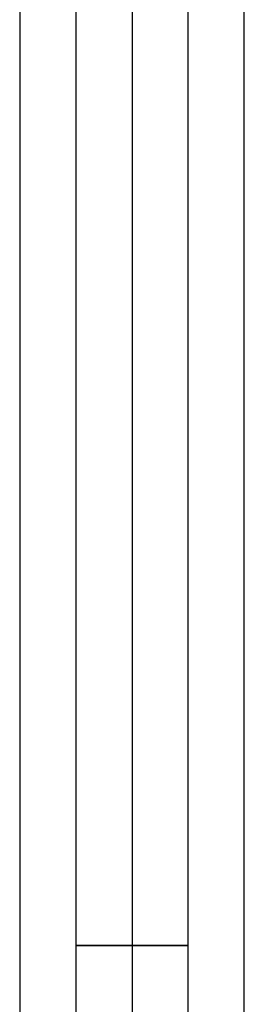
# Model space of a CAD drawing. Header units: centimetres. Extents: x -11 to 25.4, y -15 to 20.7.
# Tile 240 of 256: x 23.6 to 24.8, y -7.4 to -2.2. Entities that reach past the tile are written whole.
import ezdxf

# ---------------------------------------------------------------- set-up
doc = ezdxf.new("R2010")
doc.units = ezdxf.units.CM
doc.layers.add('Default', color=7, linetype='Continuous', true_color=0x000000)

msp = doc.modelspace()

# ---------------------------------------------------------------- linework, layer by layer
at = {"layer": 'Default'}
for p, q in [((24.155, 0.8, 0.0863), (24.155, -15, 0.0863)), ((24.155, 0.8, -0.5137), (24.155, -15, -0.5137)), ((24.155, -1, 0.3863), (24.155, -15, 0.3863)), ((24.155, -1, -0.8137), (24.155, -15, -0.8137))]:
    msp.add_line(p, q, dxfattribs=at)
at = {"layer": 'Default', "extrusion": (0, -1, 0)}
for start, end in [(0, 180), (180, 0)]:
    msp.add_arc((24.155, -0.2137, 7.1), 0.3, start, end, dxfattribs=at)
at = {"layer": 'Default'}
for points in [[(23.855, 0.8, -0.2137), (23.855, -7.1, -0.2137), (23.855, -15, -0.2137)], [(24.455, -15, -0.2137), (24.455, -7.1, -0.2137), (24.455, 0.8, -0.2137)], [(23.555, -1, -0.2137), (23.555, -8, -0.2137), (23.555, -15, -0.2137)], [(24.755, -15, -0.2137), (24.755, -8, -0.2137), (24.755, -1, -0.2137)]]:
    msp.add_open_spline(points, degree=2, dxfattribs=at)

doc.saveas('drawing.dxf')
